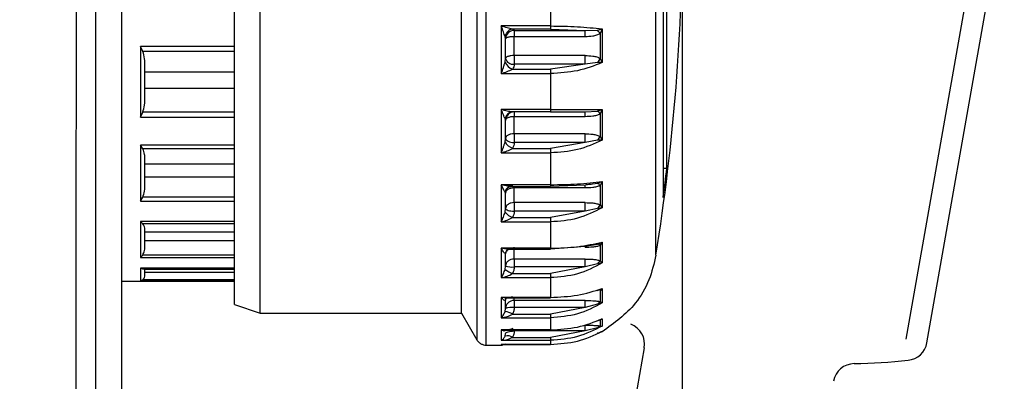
# Model space of a CAD drawing. Header units: millimetres. Extents: x 7205 to 9529, y -660 to 140.
# Tile 129 of 193: x 7812 to 7858, y -386 to -369. Entities that reach past the tile are written whole.
import ezdxf

# ---------------------------------------------------------------- set-up
doc = ezdxf.new("R2010")
doc.units = ezdxf.units.MM
doc.header["$LTSCALE"] = 3
doc.header["$PDSIZE"] = -1
doc.styles.get("Standard").update_dxf_attribs({"font": 'arial.ttf', "height": 12})
doc.dimstyles.new('ISO-25', dxfattribs={"dimtxt": 12, "dimasz": 6, "dimexe": 0.5, "dimexo": 0.625, "dimtad": 1, "dimdec": 1, "dimdsep": 46, "dimtxsty": 'Standard', "dimcen": 0, "dimclrd": 256, "dimclre": 256, "dimadec": 0, "dimazin": 0, "dimtfac": 1, "dimtdec": 1, "dimtmove": 0, "dimatfit": 3, "dimfxl": 1, "dimlwd": 30, "dimlwe": 30, "dimarcsym": 0})

# ---------------------------------------------------------------- blocks, each defined once
blk = doc.blocks.new('*D248')
at = {"lineweight": 30}
for p, q in [((7842.812, -362.889), (7842.812, -501.55)), ((7808.83, -477.782), (7808.83, -501.55)), ((7836.812, -501.05), (7814.83, -501.05))]:
    blk.add_line(p, q, dxfattribs=at)
for points in [[(7814.83, -500.05), (7814.83, -502.05), (7808.83, -501.05)], [(7836.812, -500.05), (7836.812, -502.05), (7842.812, -501.05)]]:
    blk.add_solid(points)
at = {"layer": 'Defpoints', "color": 0}
for p in [(7842.812, -362.264), (7808.83, -477.157), (7808.83, -501.05)]:
    blk.add_point(p, dxfattribs=at)
at = {"color": 0, "insert": (7825.671, -494.294), "char_height": 12, "attachment_point": 5}
blk.add_mtext('36', dxfattribs=at)

msp = doc.modelspace()

# ---------------------------------------------------------------- linework, layer by layer
at = {"linetype": 'Continuous', "lineweight": 30}
for p, q in [((7816.53, -252.157), (7816.53, -467.157)), ((7833.619, -384.157), (7833.619, -344.157)), ((7833.186, -344.407), (7833.186, -383.907)), ((7823.03, -382.657), (7823.03, -345.657)), ((7832.464, -382.657), (7832.464, -345.657)), ((7821.83, -382.257), (7821.83, -346.057)), ((7841.576, -379.946), (7841.576, -348.367)), ((7856.914, -363.316), (7853.289, -383.874)), ((7854.274, -384.047), (7857.899, -363.49)), ((7836.639, -367.408), (7836.639, -369.214)), ((7834.33, -369.214), (7834.33, -371.44)), ((7836.639, -369.214), (7834.33, -369.214)), ((7836.639, -369.359), (7834.863, -369.359)), ((7834.93, -369.424), (7838.255, -369.424)), ((7834.93, -369.424), (7834.93, -369.701)), ((7836.639, -369.359), (7838.255, -369.424)), ((7838.255, -369.424), (7838.842, -369.413)), ((7838.255, -369.701), (7838.255, -369.424)), ((7838.842, -369.413), (7839.059, -369.35)), ((7839.059, -369.35), (7838.962, -369.566)), ((7839.059, -369.35), (7839.059, -370.927)), ((7834.53, -369.815), (7834.508, -369.699)), ((7834.53, -370.732), (7834.53, -369.815)), ((7834.93, -370.599), (7834.93, -369.701)), ((7834.93, -369.701), (7838.255, -369.701)), ((7838.962, -369.566), (7838.962, -370.732)), ((7817.43, -370.182), (7817.43, -373.476)), ((7821.83, -370.182), (7817.43, -370.182)), ((7817.534, -370.401), (7817.43, -370.182)), ((7821.83, -370.401), (7817.534, -370.401)), ((7834.508, -370.903), (7834.53, -370.732)), ((7834.93, -370.599), (7834.93, -370.999)), ((7838.255, -370.599), (7834.93, -370.599)), ((7838.255, -370.999), (7838.255, -370.599)), ((7838.842, -370.919), (7838.255, -370.999)), ((7839.059, -370.927), (7838.842, -370.919)), ((7838.962, -370.732), (7839.059, -370.927)), ((7817.63, -372.479), (7817.63, -371.072)), ((7821.83, -371.38), (7817.63, -371.38)), ((7834.863, -371.233), (7836.639, -371.233)), ((7838.255, -370.999), (7834.93, -370.999)), ((7838.255, -370.999), (7836.639, -371.233)), ((7834.33, -371.44), (7836.639, -371.44)), ((7836.639, -371.44), (7836.639, -373.126)), ((7817.63, -372.124), (7821.83, -372.124)), ((7834.33, -373.126), (7834.33, -375.153)), ((7836.639, -373.126), (7834.33, -373.126)), ((7838.255, -373.237), (7838.842, -373.195)), ((7838.842, -373.195), (7839.059, -373.118)), ((7839.059, -373.118), (7838.962, -373.321)), ((7839.059, -373.118), (7839.059, -374.553)), ((7817.43, -373.476), (7817.534, -373.253)), ((7817.43, -373.476), (7821.83, -373.476)), ((7821.83, -373.253), (7817.534, -373.253)), ((7834.53, -373.637), (7834.508, -373.55)), ((7834.53, -374.471), (7834.53, -373.637)), ((7836.639, -373.237), (7834.863, -373.237)), ((7834.93, -373.237), (7834.93, -373.445)), ((7834.93, -373.445), (7838.255, -373.445)), ((7834.93, -374.263), (7834.93, -373.445)), ((7836.639, -373.237), (7838.255, -373.237)), ((7838.255, -373.445), (7838.255, -373.237)), ((7838.962, -373.321), (7838.962, -374.383)), ((7834.508, -374.646), (7834.53, -374.471)), ((7838.255, -374.263), (7834.93, -374.263)), ((7834.93, -374.263), (7834.93, -374.671)), ((7838.255, -374.671), (7838.255, -374.263)), ((7838.842, -374.566), (7838.255, -374.671)), ((7839.059, -374.553), (7838.842, -374.566)), ((7838.962, -374.383), (7839.059, -374.553)), ((7817.43, -374.8), (7817.43, -377.413)), ((7821.83, -374.8), (7817.43, -374.8)), ((7817.534, -374.972), (7817.43, -374.8)), ((7821.83, -374.972), (7817.534, -374.972)), ((7834.863, -374.943), (7836.639, -374.943)), ((7838.255, -374.671), (7834.93, -374.671)), ((7838.255, -374.671), (7836.639, -374.943)), ((7817.63, -376.581), (7817.63, -375.465)), ((7834.33, -375.153), (7836.639, -375.153)), ((7836.639, -375.153), (7836.639, -376.647)), ((7821.83, -375.691), (7817.63, -375.691)), ((7842.089, -375.893), (7841.908, -375.893)), ((7817.63, -376.281), (7821.83, -376.281)), ((7834.33, -376.647), (7834.33, -378.386)), ((7836.639, -376.647), (7834.33, -376.647)), ((7834.778, -376.722), (7836.639, -376.722)), ((7834.93, -376.722), (7834.93, -376.783)), ((7834.93, -376.783), (7838.255, -376.783)), ((7834.93, -377.485), (7834.93, -376.783)), ((7836.639, -376.718), (7838.255, -376.652)), ((7838.255, -376.652), (7838.842, -376.581)), ((7838.255, -376.783), (7838.255, -376.652)), ((7838.842, -376.581), (7839.059, -376.493)), ((7839.059, -376.493), (7838.962, -376.676)), ((7838.962, -376.676), (7838.962, -377.587)), ((7839.059, -376.493), (7839.059, -377.725)), ((7817.43, -377.413), (7817.534, -377.235)), ((7821.83, -377.235), (7817.534, -377.235)), ((7834.53, -377.044), (7834.508, -376.99)), ((7834.53, -377.037), (7834.545, -376.947)), ((7834.538, -376.968), (7834.53, -377.044)), ((7834.53, -377.76), (7834.53, -377.044)), ((7817.43, -377.413), (7821.83, -377.413)), ((7834.508, -377.931), (7834.53, -377.76)), ((7838.255, -377.485), (7834.93, -377.485)), ((7834.93, -377.485), (7834.93, -377.883)), ((7838.255, -377.883), (7838.255, -377.485)), ((7838.842, -377.758), (7838.255, -377.883)), ((7839.059, -377.725), (7838.842, -377.758)), ((7838.962, -377.587), (7839.059, -377.725)), ((7834.863, -378.182), (7836.639, -378.182)), ((7838.255, -377.883), (7834.93, -377.883)), ((7838.255, -377.883), (7836.639, -378.182)), ((7817.43, -378.375), (7817.43, -380.053)), ((7821.83, -378.375), (7817.43, -378.375)), ((7817.534, -378.484), (7817.43, -378.375)), ((7821.83, -378.484), (7817.534, -378.484)), ((7817.63, -379.468), (7817.63, -378.751)), ((7834.33, -378.386), (7836.639, -378.386)), ((7836.639, -378.386), (7836.639, -379.622)), ((7821.83, -378.873), (7817.63, -378.873)), ((7817.63, -379.252), (7821.83, -379.252)), ((7834.33, -379.622), (7834.33, -380.997)), ((7836.639, -379.622), (7834.33, -379.622)), ((7834.863, -379.65), (7834.693, -379.661)), ((7834.693, -379.667), (7836.639, -379.667)), ((7834.93, -380.125), (7834.93, -379.57)), ((7836.639, -379.65), (7838.255, -379.522)), ((7838.255, -379.522), (7838.842, -379.424)), ((7838.255, -379.57), (7838.255, -379.522)), ((7838.842, -379.424), (7839.059, -379.33)), ((7839.059, -379.33), (7838.962, -379.484)), ((7838.962, -379.484), (7838.962, -380.204)), ((7839.059, -379.33), (7839.059, -380.304)), ((7817.43, -380.053), (7817.534, -379.937)), ((7817.43, -380.053), (7821.83, -380.053)), ((7821.83, -379.937), (7817.534, -379.937)), ((7834.53, -379.887), (7834.508, -379.87)), ((7834.53, -379.885), (7834.552, -379.794)), ((7834.53, -379.887), (7834.549, -379.8)), ((7834.537, -379.82), (7834.53, -379.887)), ((7834.53, -380.454), (7834.53, -379.887)), ((7834.537, -379.821), (7834.597, -379.717)), ((7838.255, -380.125), (7834.93, -380.125)), ((7834.93, -380.125), (7834.93, -380.496)), ((7838.255, -380.496), (7838.255, -380.125)), ((7817.43, -380.559), (7817.43, -381.137)), ((7821.83, -380.559), (7817.43, -380.559)), ((7817.534, -380.594), (7817.43, -380.559)), ((7821.83, -380.594), (7817.534, -380.594)), ((7817.63, -380.855), (7817.63, -380.608)), ((7834.508, -380.614), (7834.53, -380.454)), ((7838.255, -380.496), (7834.93, -380.496)), ((7838.255, -380.496), (7836.639, -380.808)), ((7838.842, -380.355), (7838.255, -380.496)), ((7839.059, -380.304), (7838.842, -380.355)), ((7838.962, -380.204), (7839.059, -380.304)), ((7821.83, -380.615), (7817.63, -380.615)), ((7817.63, -380.745), (7821.83, -380.745)), ((7834.33, -380.997), (7836.639, -380.997)), ((7834.863, -380.808), (7836.639, -380.808)), ((7836.639, -380.997), (7836.639, -381.921)), ((7816.53, -381.157), (7821.83, -381.157)), ((7817.43, -381.137), (7817.534, -381.095)), ((7817.43, -381.137), (7821.83, -381.137)), ((7821.83, -381.095), (7817.534, -381.095)), ((7838.842, -381.6), (7839.059, -381.503)), ((7839.059, -381.503), (7838.962, -381.621)), ((7839.059, -381.503), (7839.059, -382.178)), ((7834.33, -381.921), (7834.33, -382.872)), ((7836.639, -381.921), (7834.33, -381.921)), ((7834.545, -381.982), (7834.549, -381.981)), ((7834.548, -381.981), (7834.611, -381.942)), ((7834.611, -381.942), (7834.602, -381.943)), ((7834.602, -381.943), (7836.639, -381.943)), ((7834.93, -382.066), (7834.93, -381.943)), ((7838.962, -381.621), (7838.962, -382.12)), ((7821.83, -382.257), (7823.03, -382.657)), ((7834.53, -382.044), (7834.508, -382.063)), ((7834.508, -382.577), (7834.53, -382.436)), ((7834.534, -382.002), (7834.53, -382.044)), ((7834.53, -382.436), (7834.53, -382.044)), ((7838.255, -382.066), (7834.93, -382.066)), ((7834.93, -382.066), (7834.93, -382.394)), ((7838.255, -382.394), (7834.93, -382.394)), ((7838.255, -382.394), (7836.639, -382.706)), ((7838.255, -382.394), (7838.255, -382.066)), ((7838.842, -382.244), (7838.255, -382.394)), ((7839.059, -382.178), (7838.842, -382.244)), ((7838.962, -382.12), (7839.059, -382.178)), ((7823.03, -382.657), (7832.464, -382.657)), ((7832.464, -382.657), (7833.186, -383.907)), ((7834.33, -382.872), (7836.639, -382.872)), ((7834.863, -382.706), (7836.639, -382.706)), ((7836.639, -382.872), (7836.639, -383.443)), ((7838.255, -383.495), (7838.255, -383.225)), ((7838.842, -383.343), (7838.255, -383.495)), ((7838.842, -383.014), (7839.059, -382.919)), ((7839.059, -383.263), (7838.842, -383.343)), ((7839.059, -382.919), (7838.962, -382.996)), ((7838.962, -382.996), (7838.962, -383.251)), ((7838.962, -383.251), (7839.059, -383.263)), ((7839.059, -382.919), (7839.059, -383.263)), ((7834.33, -383.443), (7834.33, -383.93)), ((7836.639, -383.443), (7834.33, -383.443)), ((7834.344, -383.45), (7836.639, -383.45)), ((7834.53, -383.418), (7834.508, -383.473)), ((7834.518, -383.45), (7834.508, -383.473)), ((7834.508, -383.736), (7834.53, -383.619)), ((7834.863, -383.794), (7836.639, -383.794)), ((7834.93, -383.45), (7834.93, -383.495)), ((7838.255, -383.495), (7834.93, -383.495)), ((7836.639, -383.443), (7836.639, -383.45)), ((7838.255, -383.495), (7836.639, -383.794)), ((7838.842, -383.604), (7839.059, -383.514)), ((7838.852, -383.594), (7838.842, -383.604)), ((7839.059, -383.514), (7838.962, -383.547)), ((7838.962, -383.547), (7838.962, -383.556)), ((7838.962, -383.556), (7838.962, -383.557)), ((7839.059, -383.514), (7839.059, -383.532)), ((7833.619, -384.157), (7834.33, -384.157)), ((7834.33, -383.93), (7836.639, -383.93)), ((7834.538, -384.11), (7834.33, -384.123)), ((7834.33, -384.123), (7836.639, -384.123)), ((7836.639, -384.123), (7834.33, -384.123)), ((7834.33, -384.123), (7834.33, -384.157)), ((7836.639, -383.93), (7836.639, -384.123)), ((7841.031, -384.288), (7840.592, -386.775))]:
    msp.add_line(p, q, dxfattribs=at)
at = {"linetype": 'Continuous', "lineweight": 30, "flags": 128}
for points in [[(7815.321, -244.97), (7815.321, -244.97), (7815.321, -246.97), (7815.321, -254.97), (7815.322, -286.97), (7815.322, -414.97), (7815.322, -417.279), (7815.321, -463.531), (7815.321, -474.344), (7815.321, -474.344)], [(7841.908, -365.338), (7841.908, -367.378), (7841.908, -369.342), (7841.908, -371.186), (7841.908, -372.867), (7841.908, -374.344), (7841.908, -375.585), (7841.908, -376.559), (7841.908, -377.245)], [(7842.089, -375.893), (7842.089, -375.278), (7842.089, -374.404), (7842.089, -373.292), (7842.089, -371.967), (7842.089, -370.46), (7842.089, -368.806), (7842.089, -367.045), (7842.089, -365.216)], [(7834.53, -374.471), (7834.538, -374.51), (7834.561, -374.548), (7834.598, -374.582), (7834.647, -374.613), (7834.708, -374.638), (7834.777, -374.656), (7834.852, -374.667), (7834.93, -374.671)], [(7834.53, -377.76), (7834.538, -377.784), (7834.561, -377.807), (7834.598, -377.828), (7834.647, -377.847), (7834.708, -377.863), (7834.777, -377.874), (7834.852, -377.881), (7834.93, -377.883)], [(7834.549, -381.98), (7834.526, -382.015), (7834.508, -382.063)], [(7834.53, -383.619), (7834.538, -383.595), (7834.561, -383.571), (7834.598, -383.55), (7834.647, -383.531), (7834.708, -383.516), (7834.777, -383.504), (7834.852, -383.497), (7834.93, -383.495)]]:
    msp.add_lwpolyline(points, dxfattribs=at)
at = {"linetype": 'Continuous', "lineweight": 30}
for centre, radius, start, end in [((7742.83, -364.157), 100, 350.91528, 0), ((7834.919, -369.773), 0.418, 97.7363, 169.7694), ((7834.926, -369.82), 0.396, 89.3741, 179.3601), ((7837.611, -370.508), 1.647, 34.8809, 41.6481), ((7835.023, -370.705), 0.552, 201.0281, 253.1468), ((7834.875, -370.649), 0.355, 193.4626, 278.962), ((7838.395, -373.74), 0.705, 36.4347, 50.6649), ((7834.877, -373.61), 0.374, 92.0833, 170.7152), ((7834.93, -373.637), 0.4, 90, 180), ((7835.058, -374.349), 0.625, 208.3522, 251.8065), ((7749.364, -364.142), 93.467, 351.94127, 352.77767), ((7834.842, -377.053), 0.34, 111.9327, 169.413), ((7834.831, -377.042), 0.326, 84.3499, 108.3176), ((7838.69, -376.898), 0.352, 39.0826, 64.2938), ((7835.134, -377.422), 0.807, 219.105, 250.3555), ((7838.82, -379.62), 0.197, 43.7605, 83.689), ((7834.791, -379.932), 0.289, 132.0599, 167.6731), ((7834.831, -379.508), 0.993, 252.3487, 275.7165), ((7835.563, -379.106), 1.84, 235.0149, 247.6417), ((7834.831, -383.382), 0.993, 84.2834, 107.6513), ((7834.192, -384.004), 1.461, 62.6471, 77.4978), ((7840.046, -384.114), 1, 350, 69.0673), ((7834.62, -384.168), 0.446, 56.9987, 104.5538), ((7853.289, -383.874), 1, 276.1276, 350), ((7850.879, -386.024), 1, 90.9327, 170), ((7850.407, -357.028), 28, 270.9327, 276.1276)]:
    msp.add_arc(centre, radius, start, end, dxfattribs=at)
for points, knots in [([(7814.358, -475.157), (7814.38, -474.19), (7814.423, -472.253), (7814.402, -468.377), (7814.428, -453.688), (7814.375, -392.839), (7814.477, -326.821), (7814.386, -269.032), (7814.445, -256.595), (7814.361, -250.374), (7814.496, -246.82), (7814.404, -245.044), (7814.358, -244.157)], [0, 0, 0, 0, 0.012566, 0.025153, 0.050329, 0.203341, 0.815388, 0.907689, 0.95384, 0.976915, 0.988472, 1, 1, 1, 1]), ([(7834.508, -369.699), (7834.496, -369.669), (7834.471, -369.606), (7834.411, -369.444), (7834.363, -369.307), (7834.33, -369.214)], [0, 0, 0, 0, 0.215927, 0.464073, 1, 1, 1, 1]), ([(7834.863, -369.359), (7834.777, -369.34), (7834.606, -369.303), (7834.422, -369.243), (7834.33, -369.214)], [0, 0, 0, 0, 0.498755, 1, 1, 1, 1]), ([(7834.863, -369.359), (7834.883, -369.369), (7834.922, -369.39), (7834.928, -369.413), (7834.93, -369.424)], [0, 0, 0, 0, 0.501365, 1, 1, 1, 1]), ([(7836.639, -369.214), (7837.066, -369.22), (7837.922, -369.232), (7838.68, -369.311), (7839.059, -369.35)], [0, 0, 0, 0, 0.499702, 1, 1, 1, 1]), ([(7836.639, -369.214), (7836.639, -369.231), (7836.639, -369.266), (7836.639, -369.31), (7836.639, -369.343), (7836.639, -369.354), (7836.639, -369.359)], [0, 0, 0, 0, 0.245163, 0.5, 0.754837, 1, 1, 1, 1]), ([(7834.53, -369.815), (7834.536, -369.801), (7834.544, -369.779), (7834.594, -369.752), (7834.645, -369.734), (7834.709, -369.719), (7834.803, -369.705), (7834.88, -369.703), (7834.93, -369.701)], [0, 0, 0, 0, 0.239457, 0.368361, 0.5, 0.631639, 0.760543, 1, 1, 1, 1]), ([(7838.255, -369.701), (7838.376, -369.698), (7838.564, -369.693), (7838.806, -369.646), (7838.914, -369.591), (7838.962, -369.566)], [0, 0, 0, 0, 0.499116, 0.774304, 1, 1, 1, 1]), ([(7817.63, -371.072), (7817.63, -370.963), (7817.628, -370.736), (7817.566, -370.515), (7817.534, -370.401)], [0, 0, 0, 0, 0.48412, 1, 1, 1, 1]), ([(7834.33, -371.44), (7834.363, -371.347), (7834.411, -371.211), (7834.471, -371.028), (7834.496, -370.942), (7834.508, -370.903)], [0, 0, 0, 0, 0.535927, 0.784073, 1, 1, 1, 1]), ([(7834.93, -370.599), (7834.88, -370.601), (7834.803, -370.604), (7834.709, -370.62), (7834.645, -370.637), (7834.594, -370.659), (7834.544, -370.689), (7834.536, -370.715), (7834.53, -370.732)], [0, 0, 0, 0, 0.239457, 0.368361, 0.5, 0.631639, 0.760543, 1, 1, 1, 1]), ([(7838.255, -370.599), (7838.376, -370.602), (7838.565, -370.607), (7838.806, -370.653), (7838.914, -370.707), (7838.962, -370.732)], [0, 0, 0, 0, 0.500179, 0.774786, 1, 1, 1, 1]), ([(7834.33, -371.44), (7834.422, -371.41), (7834.606, -371.35), (7834.777, -371.272), (7834.863, -371.233)], [0, 0, 0, 0, 0.501245, 1, 1, 1, 1]), ([(7834.93, -370.999), (7834.928, -371.04), (7834.922, -371.12), (7834.883, -371.195), (7834.863, -371.233)], [0, 0, 0, 0, 0.501406, 1, 1, 1, 1]), ([(7839.059, -370.927), (7838.68, -371.075), (7837.922, -371.37), (7837.066, -371.416), (7836.639, -371.44)], [0, 0, 0, 0, 0.500298, 1, 1, 1, 1]), ([(7836.639, -371.233), (7836.639, -371.247), (7836.639, -371.277), (7836.639, -371.33), (7836.639, -371.387), (7836.639, -371.422), (7836.639, -371.44)], [0, 0, 0, 0, 0.245163, 0.5, 0.754837, 1, 1, 1, 1]), ([(7817.534, -373.253), (7817.563, -373.142), (7817.628, -372.888), (7817.63, -372.626), (7817.63, -372.479)], [0, 0, 0, 0, 0.438583, 1, 1, 1, 1]), ([(7834.508, -373.55), (7834.496, -373.526), (7834.471, -373.476), (7834.411, -373.336), (7834.363, -373.212), (7834.33, -373.126)], [0, 0, 0, 0, 0.215927, 0.464073, 1, 1, 1, 1]), ([(7834.863, -373.237), (7834.777, -373.227), (7834.606, -373.207), (7834.422, -373.153), (7834.33, -373.126)], [0, 0, 0, 0, 0.498755, 1, 1, 1, 1]), ([(7836.639, -373.126), (7837.066, -373.126), (7837.922, -373.125), (7838.68, -373.12), (7839.059, -373.118)], [0, 0, 0, 0, 0.499702, 1, 1, 1, 1]), ([(7836.639, -373.126), (7836.639, -373.142), (7836.639, -373.174), (7836.639, -373.209), (7836.639, -373.232), (7836.639, -373.235), (7836.639, -373.237)], [0, 0, 0, 0, 0.245163, 0.5, 0.754837, 1, 1, 1, 1]), ([(7834.53, -373.637), (7834.536, -373.613), (7834.544, -373.576), (7834.594, -373.531), (7834.645, -373.5), (7834.709, -373.476), (7834.803, -373.452), (7834.88, -373.448), (7834.93, -373.445)], [0, 0, 0, 0, 0.239457, 0.368361, 0.5, 0.631639, 0.760543, 1, 1, 1, 1]), ([(7838.255, -373.445), (7838.376, -373.442), (7838.564, -373.438), (7838.806, -373.395), (7838.914, -373.344), (7838.962, -373.321)], [0, 0, 0, 0, 0.499116, 0.774304, 1, 1, 1, 1]), ([(7834.93, -374.263), (7834.88, -374.266), (7834.803, -374.27), (7834.709, -374.296), (7834.645, -374.323), (7834.594, -374.356), (7834.544, -374.405), (7834.536, -374.445), (7834.53, -374.471)], [0, 0, 0, 0, 0.239457, 0.368361, 0.5, 0.631639, 0.760543, 1, 1, 1, 1]), ([(7839.059, -374.553), (7838.68, -374.726), (7837.922, -375.072), (7837.066, -375.126), (7836.639, -375.153)], [0, 0, 0, 0, 0.500298, 1, 1, 1, 1]), ([(7838.255, -374.263), (7838.376, -374.266), (7838.565, -374.27), (7838.806, -374.312), (7838.914, -374.361), (7838.962, -374.383)], [0, 0, 0, 0, 0.500179, 0.774786, 1, 1, 1, 1]), ([(7817.63, -375.465), (7817.63, -375.384), (7817.628, -375.218), (7817.566, -375.056), (7817.534, -374.972)], [0, 0, 0, 0, 0.48412, 1, 1, 1, 1]), ([(7834.33, -375.153), (7834.363, -375.069), (7834.411, -374.945), (7834.471, -374.771), (7834.496, -374.686), (7834.508, -374.646)], [0, 0, 0, 0, 0.535927, 0.784073, 1, 1, 1, 1]), ([(7834.33, -375.153), (7834.422, -375.126), (7834.606, -375.072), (7834.777, -374.986), (7834.863, -374.943)], [0, 0, 0, 0, 0.501245, 1, 1, 1, 1]), ([(7834.93, -374.671), (7834.928, -374.718), (7834.922, -374.812), (7834.883, -374.9), (7834.863, -374.943)], [0, 0, 0, 0, 0.501406, 1, 1, 1, 1]), ([(7836.639, -374.943), (7836.639, -374.96), (7836.639, -374.993), (7836.639, -375.049), (7836.639, -375.105), (7836.639, -375.137), (7836.639, -375.153)], [0, 0, 0, 0, 0.245163, 0.5, 0.754837, 1, 1, 1, 1]), ([(7817.534, -377.235), (7817.563, -377.141), (7817.628, -376.927), (7817.63, -376.705), (7817.63, -376.581)], [0, 0, 0, 0, 0.438583, 1, 1, 1, 1]), ([(7834.508, -376.99), (7834.496, -376.974), (7834.471, -376.94), (7834.411, -376.827), (7834.363, -376.72), (7834.33, -376.647)], [0, 0, 0, 0, 0.215927, 0.464073, 1, 1, 1, 1]), ([(7834.863, -376.718), (7834.786, -376.718), (7834.615, -376.718), (7834.431, -376.672), (7834.33, -376.647)], [0, 0, 0, 0, 0.4528, 1, 1, 1, 1]), ([(7834.53, -377.044), (7834.536, -377.011), (7834.544, -376.961), (7834.594, -376.9), (7834.645, -376.858), (7834.709, -376.825), (7834.803, -376.792), (7834.88, -376.787), (7834.93, -376.783)], [0, 0, 0, 0, 0.239457, 0.368361, 0.5, 0.631639, 0.760543, 1, 1, 1, 1]), ([(7834.537, -376.973), (7834.545, -376.945), (7834.56, -376.889), (7834.605, -376.819), (7834.659, -376.765), (7834.687, -376.75), (7834.702, -376.743)], [0, 0, 0, 0, 0.234173, 0.479857, 0.734752, 1, 1, 1, 1]), ([(7834.697, -376.745), (7834.716, -376.738), (7834.752, -376.725), (7834.77, -376.723), (7834.779, -376.722)], [0, 0, 0, 0, 0.546732, 1, 1, 1, 1]), ([(7836.639, -376.647), (7837.066, -376.64), (7837.922, -376.626), (7838.68, -376.538), (7839.059, -376.493)], [0, 0, 0, 0, 0.499702, 1, 1, 1, 1]), ([(7836.639, -376.647), (7836.639, -376.66), (7836.639, -376.687), (7836.639, -376.712), (7836.639, -376.723), (7836.639, -376.721), (7836.639, -376.721)], [0, 0, 0, 0, 0.302513, 0.616964, 0.931415, 1, 1, 1, 1]), ([(7838.255, -376.783), (7838.376, -376.781), (7838.564, -376.777), (7838.806, -376.74), (7838.914, -376.696), (7838.962, -376.676)], [0, 0, 0, 0, 0.499116, 0.774304, 1, 1, 1, 1]), ([(7838.536, -376.632), (7838.522, -376.633), (7838.492, -376.637), (7838.41, -376.646), (7838.344, -376.646), (7838.299, -376.647)], [0, 0, 0, 0, 0.217222, 0.477075, 1, 1, 1, 1]), ([(7834.93, -377.485), (7834.88, -377.489), (7834.803, -377.494), (7834.709, -377.529), (7834.645, -377.564), (7834.594, -377.608), (7834.544, -377.672), (7834.536, -377.725), (7834.53, -377.76)], [0, 0, 0, 0, 0.2394568, 0.3683607, 0.5, 0.6316393, 0.7605432, 1, 1, 1, 1]), ([(7839.059, -377.725), (7838.68, -377.916), (7837.922, -378.297), (7837.066, -378.356), (7836.639, -378.386)], [0, 0, 0, 0, 0.500298, 1, 1, 1, 1]), ([(7838.255, -377.485), (7838.376, -377.487), (7838.565, -377.491), (7838.806, -377.527), (7838.914, -377.568), (7838.962, -377.587)], [0, 0, 0, 0, 0.500179, 0.774786, 1, 1, 1, 1]), ([(7834.33, -378.386), (7834.363, -378.314), (7834.411, -378.208), (7834.471, -378.051), (7834.496, -377.969), (7834.508, -377.931)], [0, 0, 0, 0, 0.535927, 0.784073, 1, 1, 1, 1]), ([(7834.33, -378.386), (7834.422, -378.363), (7834.606, -378.316), (7834.777, -378.227), (7834.863, -378.182)], [0, 0, 0, 0, 0.501245, 1, 1, 1, 1]), ([(7834.93, -377.883), (7834.928, -377.935), (7834.922, -378.038), (7834.883, -378.134), (7834.863, -378.182)], [0, 0, 0, 0, 0.5014057, 1, 1, 1, 1]), ([(7836.639, -378.182), (7836.639, -378.2), (7836.639, -378.236), (7836.639, -378.292), (7836.639, -378.344), (7836.639, -378.372), (7836.639, -378.386)], [0, 0, 0, 0, 0.2451625, 0.5, 0.7548375, 1, 1, 1, 1]), ([(7817.63, -378.751), (7817.63, -378.707), (7817.628, -378.617), (7817.566, -378.53), (7817.534, -378.484)], [0, 0, 0, 0, 0.48412, 1, 1, 1, 1]), ([(7817.534, -379.937), (7817.563, -379.87), (7817.628, -379.716), (7817.63, -379.557), (7817.63, -379.468)], [0, 0, 0, 0, 0.4385834, 1, 1, 1, 1]), ([(7834.508, -379.87), (7834.496, -379.862), (7834.471, -379.844), (7834.411, -379.765), (7834.363, -379.68), (7834.33, -379.622)], [0, 0, 0, 0, 0.215927, 0.464073, 1, 1, 1, 1]), ([(7834.693, -379.661), (7834.673, -379.663), (7834.557, -379.672), (7834.433, -379.645), (7834.33, -379.622)], [0, 0, 0, 0, 0.1747782, 1, 1, 1, 1]), ([(7834.594, -379.719), (7834.61, -379.707), (7834.638, -379.684), (7834.679, -379.67), (7834.707, -379.666), (7834.711, -379.667), (7834.713, -379.667)], [0, 0, 0, 0, 0.308205, 0.575726, 0.803767, 1, 1, 1, 1]), ([(7836.639, -379.622), (7837.066, -379.609), (7837.922, -379.582), (7838.68, -379.414), (7839.059, -379.33)], [0, 0, 0, 0, 0.499702, 1, 1, 1, 1]), ([(7836.639, -379.622), (7836.639, -379.632), (7836.639, -379.653), (7836.639, -379.667), (7836.639, -379.666), (7836.639, -379.665)], [0, 0, 0, 0, 0.394697, 0.80497, 1, 1, 1, 1]), ([(7838.255, -379.57), (7838.376, -379.568), (7838.564, -379.564), (7838.806, -379.535), (7838.914, -379.5), (7838.962, -379.484)], [0, 0, 0, 0, 0.499116, 0.774304, 1, 1, 1, 1]), ([(7838.734, -379.452), (7838.7, -379.459), (7838.652, -379.468), (7838.585, -379.477), (7838.54, -379.481), (7838.513, -379.481), (7838.499, -379.481)], [0, 0, 0, 0, 0.480938, 0.679058, 0.843898, 1, 1, 1, 1]), ([(7834.53, -379.887), (7834.534, -379.847), (7834.539, -379.796), (7834.57, -379.751), (7834.577, -379.742)], [0, 0, 0, 0, 0.7879235, 1, 1, 1, 1]), ([(7834.93, -380.125), (7834.88, -380.129), (7834.803, -380.136), (7834.709, -380.177), (7834.645, -380.219), (7834.594, -380.272), (7834.544, -380.349), (7834.536, -380.412), (7834.53, -380.454)], [0, 0, 0, 0, 0.239457, 0.368361, 0.5, 0.631639, 0.760543, 1, 1, 1, 1]), ([(7838.255, -380.125), (7838.376, -380.127), (7838.565, -380.13), (7838.806, -380.157), (7838.914, -380.19), (7838.962, -380.204)], [0, 0, 0, 0, 0.500179, 0.774786, 1, 1, 1, 1]), ([(7841.576, -379.946), (7841.484, -380.336), (7841.295, -381.14), (7840.526, -382.475), (7839.619, -383.129), (7839.059, -383.532)], [0, 0, 0, 0, 0.265757, 0.547414, 1, 1, 1, 1]), ([(7817.63, -380.608), (7817.63, -380.606), (7817.628, -380.601), (7817.566, -380.596), (7817.534, -380.594)], [0, 0, 0, 0, 0.48412, 1, 1, 1, 1]), ([(7834.93, -380.496), (7834.928, -380.55), (7834.922, -380.657), (7834.883, -380.758), (7834.863, -380.808)], [0, 0, 0, 0, 0.5014057, 1, 1, 1, 1]), ([(7839.059, -380.304), (7838.68, -380.504), (7837.922, -380.903), (7837.066, -380.966), (7836.639, -380.997)], [0, 0, 0, 0, 0.500298, 1, 1, 1, 1]), ([(7817.534, -381.095), (7817.563, -381.06), (7817.628, -380.982), (7817.63, -380.901), (7817.63, -380.855)], [0, 0, 0, 0, 0.438583, 1, 1, 1, 1]), ([(7834.33, -380.997), (7834.363, -380.94), (7834.411, -380.857), (7834.471, -380.723), (7834.496, -380.649), (7834.508, -380.614)], [0, 0, 0, 0, 0.535927, 0.784073, 1, 1, 1, 1]), ([(7834.33, -380.997), (7834.422, -380.979), (7834.606, -380.942), (7834.777, -380.853), (7834.863, -380.808)], [0, 0, 0, 0, 0.5012454, 1, 1, 1, 1]), ([(7836.639, -380.808), (7836.639, -380.826), (7836.639, -380.863), (7836.639, -380.917), (7836.639, -380.964), (7836.639, -380.986), (7836.639, -380.997)], [0, 0, 0, 0, 0.245163, 0.5, 0.754837, 1, 1, 1, 1]), ([(7836.639, -381.921), (7837.066, -381.902), (7837.922, -381.864), (7838.68, -381.624), (7839.059, -381.503)], [0, 0, 0, 0, 0.499702, 1, 1, 1, 1]), ([(7834.863, -381.905), (7834.777, -381.922), (7834.606, -381.958), (7834.422, -381.933), (7834.33, -381.921)], [0, 0, 0, 0, 0.498755, 1, 1, 1, 1]), ([(7834.508, -382.063), (7834.496, -382.063), (7834.471, -382.063), (7834.411, -382.02), (7834.363, -381.961), (7834.33, -381.921)], [0, 0, 0, 0, 0.215927, 0.464073, 1, 1, 1, 1]), ([(7836.639, -381.921), (7836.639, -381.928), (7836.639, -381.941), (7836.639, -381.941), (7836.639, -381.941)], [0, 0, 0, 0, 0.567601, 1, 1, 1, 1]), ([(7834.93, -382.066), (7834.88, -382.071), (7834.803, -382.079), (7834.709, -382.125), (7834.645, -382.173), (7834.594, -382.232), (7834.544, -382.318), (7834.536, -382.389), (7834.53, -382.436)], [0, 0, 0, 0, 0.239457, 0.368361, 0.5, 0.631639, 0.760543, 1, 1, 1, 1]), ([(7834.93, -382.394), (7834.928, -382.448), (7834.922, -382.556), (7834.883, -382.656), (7834.863, -382.706)], [0, 0, 0, 0, 0.501406, 1, 1, 1, 1]), ([(7839.059, -382.178), (7838.68, -382.378), (7837.922, -382.778), (7837.066, -382.841), (7836.639, -382.872)], [0, 0, 0, 0, 0.500298, 1, 1, 1, 1]), ([(7838.255, -382.066), (7838.376, -382.068), (7838.565, -382.07), (7838.806, -382.089), (7838.914, -382.11), (7838.962, -382.12)], [0, 0, 0, 0, 0.500179, 0.774786, 1, 1, 1, 1]), ([(7834.33, -382.872), (7834.363, -382.833), (7834.411, -382.776), (7834.471, -382.672), (7834.496, -382.607), (7834.508, -382.577)], [0, 0, 0, 0, 0.535927, 0.784073, 1, 1, 1, 1]), ([(7834.33, -382.872), (7834.422, -382.86), (7834.606, -382.834), (7834.777, -382.749), (7834.863, -382.706)], [0, 0, 0, 0, 0.5012454, 1, 1, 1, 1]), ([(7836.639, -382.706), (7836.639, -382.724), (7836.639, -382.76), (7836.639, -382.809), (7836.639, -382.849), (7836.639, -382.865), (7836.639, -382.872)], [0, 0, 0, 0, 0.2451625, 0.5, 0.7548375, 1, 1, 1, 1]), ([(7836.639, -383.443), (7837.066, -383.419), (7837.922, -383.372), (7838.68, -383.07), (7839.059, -382.919)], [0, 0, 0, 0, 0.499702, 1, 1, 1, 1]), ([(7839.059, -383.263), (7838.68, -383.456), (7837.922, -383.839), (7837.066, -383.9), (7836.639, -383.93)], [0, 0, 0, 0, 0.500298, 1, 1, 1, 1]), ([(7838.255, -383.225), (7838.376, -383.226), (7838.565, -383.227), (7838.806, -383.236), (7838.914, -383.246), (7838.962, -383.251)], [0, 0, 0, 0, 0.500179, 0.774786, 1, 1, 1, 1]), ([(7834.863, -383.384), (7834.777, -383.41), (7834.606, -383.462), (7834.422, -383.449), (7834.33, -383.443)], [0, 0, 0, 0, 0.498755, 1, 1, 1, 1]), ([(7834.508, -383.473), (7834.496, -383.481), (7834.471, -383.5), (7834.411, -383.495), (7834.363, -383.464), (7834.33, -383.443)], [0, 0, 0, 0, 0.215927, 0.464073, 1, 1, 1, 1]), ([(7834.33, -383.93), (7834.363, -383.91), (7834.411, -383.881), (7834.471, -383.811), (7834.496, -383.76), (7834.508, -383.736)], [0, 0, 0, 0, 0.535927, 0.784073, 1, 1, 1, 1]), ([(7834.33, -383.93), (7834.422, -383.923), (7834.606, -383.91), (7834.777, -383.832), (7834.863, -383.794)], [0, 0, 0, 0, 0.501245, 1, 1, 1, 1]), ([(7834.93, -383.495), (7834.928, -383.547), (7834.922, -383.65), (7834.883, -383.746), (7834.863, -383.794)], [0, 0, 0, 0, 0.501406, 1, 1, 1, 1]), ([(7836.639, -384.123), (7837.066, -384.095), (7837.922, -384.04), (7838.68, -383.69), (7839.059, -383.514)], [0, 0, 0, 0, 0.499702, 1, 1, 1, 1]), ([(7836.639, -383.794), (7836.639, -383.81), (7836.639, -383.845), (7836.639, -383.886), (7836.639, -383.917), (7836.639, -383.925), (7836.639, -383.93)], [0, 0, 0, 0, 0.2451625, 0.5, 0.7548375, 1, 1, 1, 1]), ([(7833.186, -383.907), (7833.21, -383.942), (7833.259, -384.015), (7833.366, -384.094), (7833.489, -384.147), (7833.576, -384.154), (7833.619, -384.157)], [0, 0, 0, 0, 0.245667, 0.5, 0.754333, 1, 1, 1, 1]), ([(7834.33, -384.157), (7834.355, -384.154), (7834.394, -384.149), (7834.43, -384.132), (7834.441, -384.123), (7834.441, -384.123)], [0, 0, 0, 0, 0.6385, 0.982216, 1, 1, 1, 1])]:
    msp.add_open_spline(points, degree=3, knots=knots, dxfattribs=at)
for points in [[(7838.962, -370.732), (7838.941, -370.762), (7838.899, -370.823), (7838.861, -370.887), (7838.842, -370.919)], [(7838.962, -374.383), (7838.941, -374.411), (7838.899, -374.467), (7838.861, -374.533), (7838.842, -374.566)], [(7838.962, -377.587), (7838.941, -377.612), (7838.899, -377.661), (7838.861, -377.725), (7838.842, -377.758)], [(7838.962, -380.204), (7838.941, -380.224), (7838.899, -380.264), (7838.861, -380.325), (7838.842, -380.355)], [(7838.962, -382.12), (7838.941, -382.135), (7838.899, -382.163), (7838.861, -382.217), (7838.842, -382.244)], [(7838.962, -383.251), (7838.941, -383.259), (7838.899, -383.276), (7838.861, -383.321), (7838.842, -383.343)]]:
    msp.add_open_spline(points, degree=3, dxfattribs=at)

# ---------------------------------------------------------------- dimensions: what is measured, and where the dimension line sits
dim = msp.add_linear_dim(base=(7808.83, -501.05), p1=(7842.812, -362.264), p2=(7808.83, -477.157), text='36', dimstyle='ISO-25')
dim.commit()
dim.dimension.update_dxf_attribs({"geometry": '*D248', "text_midpoint": (7825.671, -501.05), "dimtype": 160})

doc.saveas('drawing.dxf')
